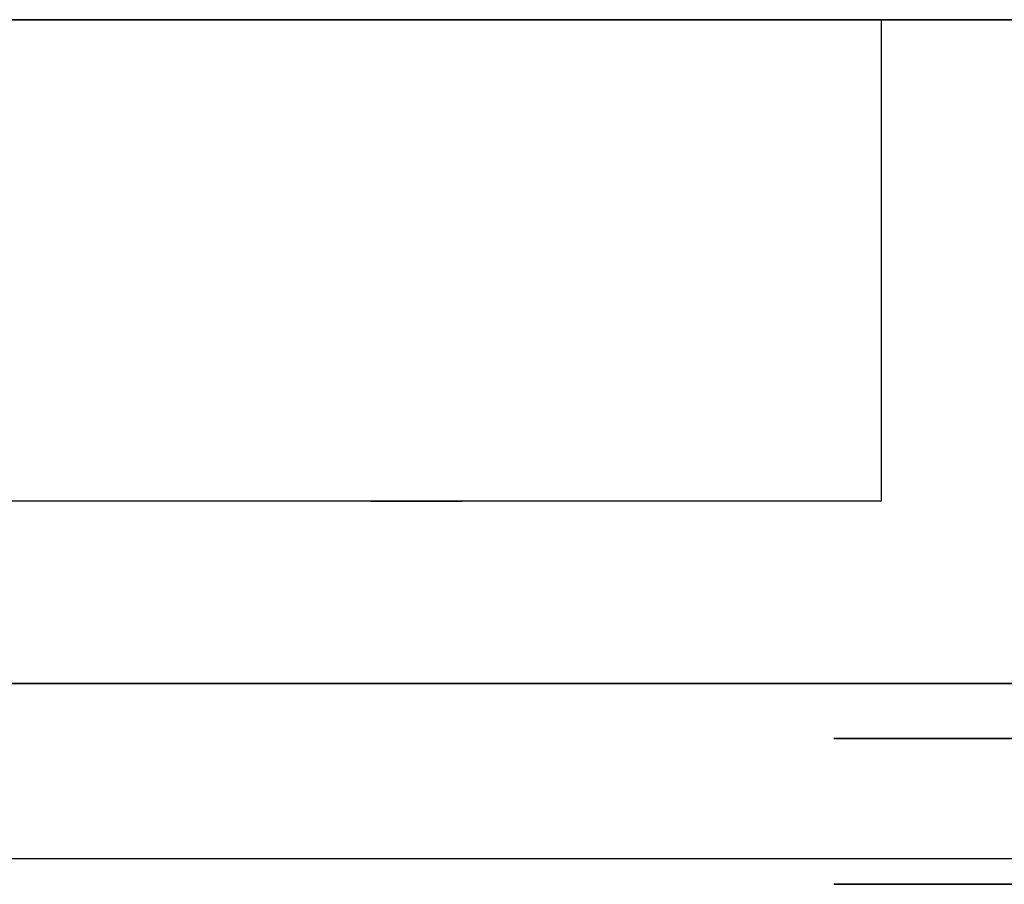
# Model space of a CAD drawing. Extents: x -2.83 to 2.82, y -2.13 to 2.12.
# Tile 3 of 26: x -1.82 to -1.28, y -2.13 to -1.66. Entities that reach past the tile are written whole.
import ezdxf

# ---------------------------------------------------------------- set-up
doc = ezdxf.new("R2010")
doc.units = 0
doc.layers.get('0').update_dxf_attribs({"linetype": 'CONTINUOUS'})

# ---------------------------------------------------------------- blocks, each defined once
blk = doc.blocks.new('*U1')
for p, q in [((-0.705, -1.6575, 1.318), (-2.505, -1.6575, 1.318)), ((-0.705, -1.6575, 0.063), (-2.505, -1.6575, 0.063)), ((-1.35, -1.6575, 0.753), (-1.35, -1.9215, 0.753)), ((-1.35, -1.6575, 0.753), (-0.98, -1.6575, 0.753)), ((-1.35, -1.6575, 0.495), (-1.35, -1.9215, 0.495)), ((-1.35, -1.9215, 0.753), (-1.86, -1.9215, 0.753)), ((-2.23, -2.0215, 0.753), (-0.98, -2.0215, 0.753)), ((2.825, -2.1175, 0.063), (-2.825, -2.1175, 0.063))]:
    blk.add_line(p, q)
at = {"extrusion": (0, -1, 0)}
for p, q in [((-0.705, -1.6575, 1.318), (-2.505, -1.6575, 1.318)), ((-0.705, -1.6575, 0.063), (-2.505, -1.6575, 0.063)), ((-0.98, -1.6575, 0.123), (-2.23, -1.6575, 0.123)), ((-1.35, -1.6575, 0.753), (-0.98, -1.6575, 0.753)), ((-1.35, -1.6575, 0.495), (-1.35, -1.6575, 0.753)), ((-2.23, -2.0215, 0.753), (-0.98, -2.0215, 0.753)), ((-0.98, -2.0215, 0.123), (-2.23, -2.0215, 0.123)), ((2.825, -2.1175, 0.063), (-2.825, -2.1175, 0.063)), ((2.825, -2.1175), (-2.825, -2.1175))]:
    blk.add_line(p, q, dxfattribs=at)
at = {"extrusion": (0, 0, -1)}
for p, q in [((-0.98, -1.6575, 0.123), (-2.23, -1.6575, 0.123)), ((-0.98, -2.0215, 0.123), (-2.23, -2.0215, 0.123)), ((2.825, -2.1175), (-2.825, -2.1175))]:
    blk.add_line(p, q, dxfattribs=at)
at = {"extrusion": (-1, 0, 0)}
for p, q in [((-1.35, -1.6575, 0.753), (-1.35, -1.9215, 0.753)), ((-1.35, -1.6575, 0.495), (-1.35, -1.9215, 0.495)), ((-1.35, -1.6575, 0.495), (-1.35, -1.6575, 0.753)), ((-1.35, -1.9215, 0.753), (-1.35, -1.9215, 0.495))]:
    blk.add_line(p, q, dxfattribs=at)
at = {"extrusion": (0, 1, 0)}
for q in [(-1.86, -1.9215, 0.753), (-1.35, -1.9215, 0.495)]:
    blk.add_line((-1.35, -1.9215, 0.753), q, dxfattribs=at)
for centre in [(1.605, 0.495, -1.9215), (1.605, 0.495, -2.0215)]:
    blk.add_circle(centre, 0.025, dxfattribs=at)
at = {"extrusion": (0, -1, 0)}
for centre in [(-1.605, 0.495, 1.9215), (-1.605, 0.495, 2.0215)]:
    blk.add_circle(centre, 0.025, dxfattribs=at)
blk.add_arc((-1.605, 0.495, 1.6575), 0.255, 180, 0, dxfattribs=at)
blk.add_arc((-1.605, 0.495, 1.6575), 0.255, 180, 0, dxfattribs=at)
at = {"extrusion": (0, 1, 0)}
blk.add_arc((1.605, 0.495, -1.9215), 0.255, 180, 0, dxfattribs=at)
blk.add_arc((1.605, 0.495, -1.9215), 0.255, 180, 0, dxfattribs=at)
blk = doc.blocks.new('*U2')
at = {"extrusion": (0, -1, 0)}
for centre in [(-1.1885, 0.495, 2.0515), (-1.1885, 0.495, 2.1315), (-1.1885, 0.495, 2.1315)]:
    blk.add_circle(centre, 0.1875, dxfattribs=at)
at = {"extrusion": (0, 1, 0)}
blk.add_circle((1.1885, 0.495, -2.0515), 0.1875, dxfattribs=at)

msp = doc.modelspace()

# ---------------------------------------------------------------- block references
for name in ['*U1', '*U2']:
    msp.add_blockref(name, (0, 0))

doc.saveas('drawing.dxf')
